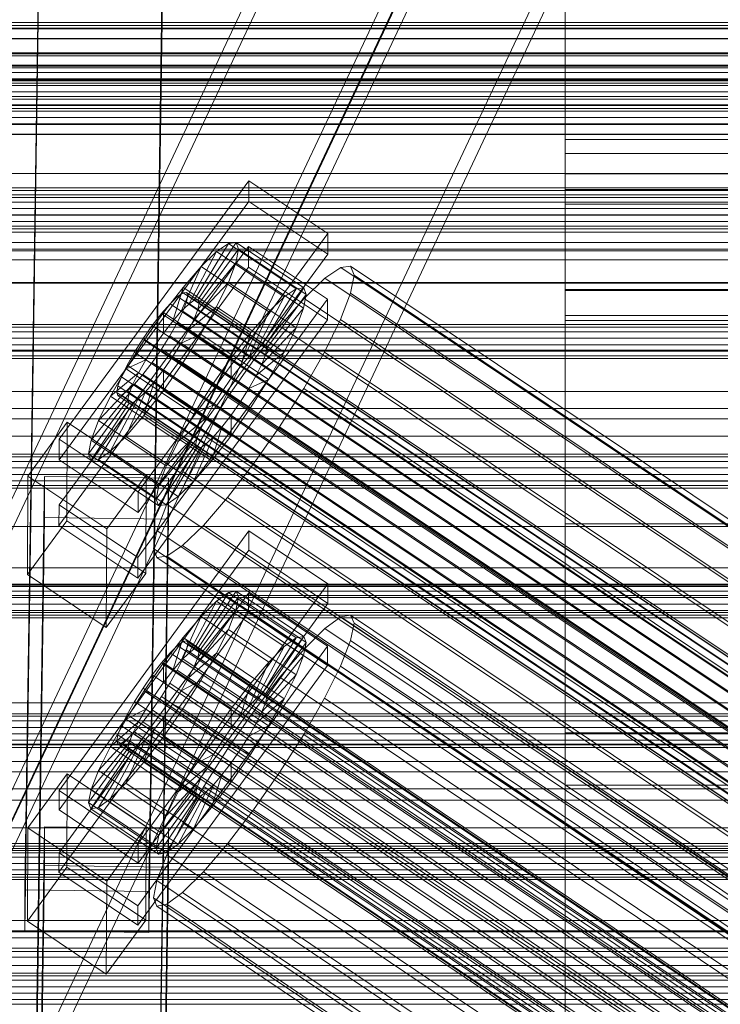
# Model space of a CAD drawing. Header units: millimetres. Extents: x -2233 to 65662, y -50530 to 6847.
# Tile 246 of 256: x -379 to -277, y -33026 to -32883. Entities that reach past the tile are written whole.
import ezdxf

# ---------------------------------------------------------------- set-up
doc = ezdxf.new("R2010")
doc.units = ezdxf.units.MM
for name, color, linetype, lineweight in [('frontal_C01', 7, 'Continuous', 0), ('frontal_C02', 7, 'Continuous', 0), ('frontal_C03', 7, 'Continuous', 0), ('frontal_C03-dry', 7, 'Continuous', 0), ('frontal_secador', 7, 'Continuous', 0)]:
    doc.layers.add(name, color=color, linetype=linetype, lineweight=lineweight)

msp = doc.modelspace()

# ---------------------------------------------------------------- linework, layer by layer
at = {"layer": 'frontal_C01'}
for p, q in [((-439.114, -33076.949), (-299.114, -32779.554)), ((-439.114, -33081.465), (-299.114, -32784.07)), ((-280.886, -32787.451), (-420.886, -33084.846)), ((-420.886, -33089.362), (-280.886, -32791.967)), ((-439.114, -33119.287), (-299.114, -32821.892)), ((-439.114, -33123.803), (-299.114, -32826.408)), ((-280.886, -32829.789), (-420.886, -33127.184)), ((-420.886, -33131.7), (-280.886, -32834.305)), ((-300, -32905.051), (-300, -32900.053)), ((-300, -32900.053), (-300, -32907.319)), ((300, -32900.053), (-300, -32900.053)), ((-300, -32921.971), (-300, -32905.051)), ((300, -32905.051), (-300, -32905.051)), ((-300, -32907.319), (-300, -32926.352)), ((300, -32907.319), (-300, -32907.319)), ((-300, -32949.66), (-300, -32921.971)), ((300, -32921.971), (-300, -32921.971)), ((-300, -32926.352), (-300, -32955.857)), ((300, -32926.352), (-300, -32926.352)), ((-300, -32986.232), (-300, -32949.66)), ((300, -32949.66), (-300, -32949.66)), ((-373.501, -32994.599), (-345.969, -32956.888)), ((-345.981, -32959.71), (-345.969, -32956.888)), ((-345.969, -32956.888), (-334.501, -32964.595)), ((-300, -32955.857), (-300, -32993.821)), ((300, -32955.857), (-300, -32955.857)), ((-345.981, -32959.71), (-373.513, -32997.422)), ((-334.513, -32967.418), (-345.981, -32959.71)), ((-334.501, -32964.595), (-362.033, -33002.307)), ((-353.378, -32973.948), (-347.835, -32965.629)), ((-347.835, -32965.629), (-348.918, -32965.827)), ((-347.835, -32965.629), (-338.005, -32972.235)), ((-347.47, -32966.508), (-347.835, -32965.629)), ((-334.501, -32964.595), (-334.513, -32967.418)), ((-373.539, -33003.631), (-346.008, -32965.92)), ((-354.71, -32974.64), (-350.645, -32967.088)), ((-353.892, -32974.042), (-348.918, -32965.827)), ((-353.205, -32974.365), (-347.47, -32966.508)), ((-350.645, -32967.088), (-352.899, -32969.328)), ((-348.918, -32965.827), (-350.645, -32967.088)), ((-350.645, -32967.088), (-340.816, -32973.695)), ((-348.918, -32965.827), (-339.088, -32972.433)), ((-347.847, -32968.405), (-347.47, -32966.508)), ((-347.47, -32966.508), (-337.64, -32973.115)), ((-346.02, -32968.742), (-346.008, -32965.92)), ((-346.008, -32965.92), (-334.539, -32973.627)), ((-362.045, -33005.129), (-334.513, -32967.418)), ((-353.384, -32975.263), (-347.847, -32968.405)), ((-348.941, -32971.19), (-347.847, -32968.405)), ((-347.847, -32968.405), (-338.017, -32975.011)), ((-346.02, -32968.742), (-373.551, -33006.454)), ((-355.777, -32975.7), (-352.899, -32969.328)), ((-352.899, -32969.328), (-355.525, -32972.392)), ((-352.899, -32969.328), (-343.069, -32975.934)), ((-334.551, -32976.45), (-346.02, -32968.742)), ((-332.629, -32969.378), (-334.938, -32971.064)), ((-331.181, -32969.113), (-332.629, -32969.378)), ((-332.629, -32969.378), (-148.32, -33093.247)), ((-330.692, -32970.289), (-331.181, -32969.113)), ((-331.181, -32969.113), (-146.872, -33092.982)), ((-353.902, -32976.582), (-348.941, -32971.19)), ((-350.678, -32974.673), (-348.941, -32971.19)), ((-348.941, -32971.19), (-339.111, -32977.796)), ((-334.938, -32971.064), (-337.95, -32974.058)), ((-334.938, -32971.064), (-150.629, -33094.933)), ((-331.197, -32972.824), (-330.692, -32970.289)), ((-330.692, -32970.289), (-146.383, -33094.158)), ((-355.525, -32972.392), (-358.345, -32976.073)), ((-357.021, -32977.152), (-355.525, -32972.392)), ((-355.017, -32972.847), (-355.53, -32972.941)), ((-355.525, -32972.392), (-345.695, -32978.998)), ((-354.844, -32973.264), (-355.017, -32972.847)), ((-355.017, -32972.847), (-141.218, -33116.536)), ((-339.088, -32972.433), (-344.062, -32980.648)), ((-338.005, -32972.235), (-343.549, -32980.555)), ((-340.816, -32973.695), (-339.088, -32972.433)), ((-339.088, -32972.433), (-338.005, -32972.235)), ((-338.005, -32972.235), (-337.64, -32973.115)), ((-332.659, -32976.547), (-331.197, -32972.824)), ((-331.197, -32972.824), (-146.887, -33096.693)), ((-334.539, -32973.627), (-362.071, -33011.339)), ((-356.348, -32973.539), (-357.415, -32974.599)), ((-355.53, -32972.941), (-356.348, -32973.539)), ((-356.348, -32973.539), (-142.549, -33117.227)), ((-355.541, -32975.481), (-355.022, -32974.162)), ((-355.53, -32972.941), (-141.731, -33116.629)), ((-355.022, -32974.162), (-354.844, -32973.264)), ((-355.022, -32974.162), (-141.224, -33117.851)), ((-354.844, -32973.264), (-141.045, -33116.952)), ((-354.71, -32974.64), (-353.892, -32974.042)), ((-353.892, -32974.042), (-353.378, -32973.948)), ((-344.062, -32980.648), (-353.892, -32974.042)), ((-343.549, -32980.555), (-353.378, -32973.948)), ((-353.378, -32973.948), (-353.205, -32974.365)), ((-340.816, -32973.695), (-344.88, -32981.246)), ((-337.64, -32973.115), (-343.376, -32980.971)), ((-343.069, -32975.934), (-340.816, -32973.695)), ((-337.95, -32974.058), (-341.461, -32978.154)), ((-337.64, -32973.115), (-338.017, -32975.011)), ((-337.95, -32974.058), (-153.641, -33097.927)), ((-334.539, -32973.627), (-334.551, -32976.45)), ((-357.415, -32974.599), (-358.659, -32976.051)), ((-357.415, -32974.599), (-143.617, -33118.288)), ((-357.021, -32977.152), (-355.777, -32975.7)), ((-356.363, -32977.131), (-355.541, -32975.481)), ((-355.777, -32975.7), (-354.71, -32974.64)), ((-345.947, -32982.307), (-355.777, -32975.7)), ((-355.541, -32975.481), (-141.742, -33119.17)), ((-354.725, -32978.232), (-350.678, -32974.673)), ((-344.88, -32981.246), (-354.71, -32974.64)), ((-353.384, -32975.263), (-353.902, -32976.582)), ((-353.205, -32974.365), (-353.384, -32975.263)), ((-343.554, -32981.87), (-353.384, -32975.263)), ((-343.376, -32980.971), (-353.205, -32974.365)), ((-352.938, -32978.616), (-350.678, -32974.673)), ((-350.678, -32974.673), (-340.848, -32981.279)), ((-338.017, -32975.011), (-343.554, -32981.87)), ((-338.017, -32975.011), (-339.111, -32977.796)), ((-362.083, -33014.161), (-334.551, -32976.45)), ((-358.345, -32976.073), (-361.166, -32980.119)), ((-358.659, -32976.051), (-359.995, -32977.794)), ((-358.659, -32976.051), (-144.861, -33119.739)), ((-358.345, -32976.073), (-358.357, -32978.895)), ((-358.357, -32978.895), (-357.021, -32977.152)), ((-348.515, -32982.679), (-358.345, -32976.073)), ((-357.434, -32978.999), (-356.363, -32977.131)), ((-347.191, -32983.758), (-357.021, -32977.152)), ((-356.363, -32977.131), (-142.565, -33120.819)), ((-353.902, -32976.582), (-354.725, -32978.232)), ((-344.073, -32983.189), (-353.902, -32976.582)), ((-343.069, -32975.934), (-345.947, -32982.307)), ((-345.695, -32978.998), (-343.069, -32975.934)), ((-334.981, -32981.203), (-332.659, -32976.547)), ((-332.659, -32976.547), (-148.35, -33100.416)), ((-359.995, -32977.794), (-361.332, -32979.711)), ((-146.196, -33121.483), (-359.995, -32977.794)), ((-354.725, -32978.232), (-355.796, -32980.1)), ((-355.796, -32980.1), (-352.938, -32978.616)), ((-355.569, -32982.752), (-352.938, -32978.616)), ((-344.895, -32984.838), (-354.725, -32978.232)), ((-352.938, -32978.616), (-343.108, -32985.223)), ((-341.461, -32978.154), (-345.231, -32983.075)), ((-339.111, -32977.796), (-344.073, -32983.189)), ((-341.461, -32978.154), (-157.152, -33102.024)), ((-339.111, -32977.796), (-340.848, -32981.279)), ((-361.332, -32979.711), (-362.578, -32981.67)), ((-361.332, -32979.711), (-147.533, -33123.399)), ((-359.693, -32980.812), (-358.357, -32978.895)), ((-358.68, -32980.958), (-357.434, -32978.999)), ((-358.357, -32978.895), (-348.527, -32985.502)), ((-357.434, -32978.999), (-143.635, -33122.688)), ((-348.515, -32982.679), (-345.695, -32978.998)), ((-345.695, -32978.998), (-347.191, -32983.758)), ((-361.166, -32980.119), (-363.797, -32984.255)), ((-359.693, -32980.812), (-361.166, -32980.119)), ((-361.166, -32980.119), (-351.336, -32986.725)), ((-360.939, -32982.771), (-359.693, -32980.812)), ((-360.017, -32982.875), (-358.68, -32980.958)), ((-349.863, -32987.418), (-359.693, -32980.812)), ((-358.68, -32980.958), (-144.881, -33124.647)), ((-355.796, -32980.1), (-357.042, -32982.059)), ((-345.966, -32986.707), (-355.796, -32980.1)), ((-344.88, -32981.246), (-345.947, -32982.307)), ((-340.848, -32981.279), (-344.895, -32984.838)), ((-344.062, -32980.648), (-344.88, -32981.246)), ((-343.549, -32980.555), (-344.062, -32980.648)), ((-343.554, -32981.87), (-343.376, -32980.971)), ((-343.376, -32980.971), (-343.549, -32980.555)), ((-340.848, -32981.279), (-343.108, -32985.223)), ((-338.003, -32986.475), (-334.981, -32981.203)), ((-334.981, -32981.203), (-150.672, -33105.072)), ((-360.939, -32982.771), (-363.797, -32984.255)), ((-362.578, -32981.67), (-363.648, -32983.538)), ((-362.578, -32981.67), (-148.779, -33125.358)), ((-362.01, -32984.639), (-360.939, -32982.771)), ((-361.352, -32984.618), (-360.017, -32982.875)), ((-351.109, -32989.378), (-360.939, -32982.771)), ((-360.017, -32982.875), (-146.218, -33126.563)), ((-358.39, -32986.799), (-355.569, -32982.752)), ((-357.042, -32982.059), (-358.378, -32983.976)), ((-357.042, -32982.059), (-355.569, -32982.752)), ((-347.212, -32988.666), (-357.042, -32982.059)), ((-355.569, -32982.752), (-345.739, -32989.359)), ((-351.336, -32986.725), (-348.515, -32982.679)), ((-348.527, -32985.502), (-348.515, -32982.679)), ((-345.947, -32982.307), (-347.191, -32983.758)), ((-344.073, -32983.189), (-343.554, -32981.87)), ((-363.797, -32984.255), (-366.057, -32988.199)), ((-363.648, -32983.538), (-364.471, -32985.188)), ((-363.797, -32984.255), (-353.967, -32990.861)), ((-363.648, -32983.538), (-149.85, -33127.227)), ((-358.378, -32983.976), (-359.714, -32985.719)), ((-358.378, -32983.976), (-358.39, -32986.799)), ((-348.548, -32990.582), (-358.378, -32983.976)), ((-345.231, -32983.075), (-349.002, -32988.484)), ((-347.191, -32983.758), (-348.527, -32985.502)), ((-160.922, -33106.944), (-345.231, -32983.075)), ((-344.895, -32984.838), (-344.073, -32983.189)), ((-362.01, -32984.639), (-366.057, -32988.199)), ((-364.471, -32985.188), (-364.989, -32986.507)), ((-364.471, -32985.188), (-150.672, -33128.876)), ((-362.833, -32986.289), (-362.01, -32984.639)), ((-362.596, -32986.07), (-361.352, -32984.618)), ((-352.18, -32991.246), (-362.01, -32984.639)), ((-361.352, -32984.618), (-147.554, -33128.307)), ((-359.714, -32985.719), (-361.21, -32990.479)), ((-359.714, -32985.719), (-360.958, -32987.171)), ((-349.884, -32992.326), (-359.714, -32985.719)), ((-348.527, -32985.502), (-349.863, -32987.418)), ((-345.966, -32986.707), (-344.895, -32984.838)), ((-343.108, -32985.223), (-345.966, -32986.707)), ((-343.108, -32985.223), (-345.739, -32989.359)), ((-362.833, -32986.289), (-367.794, -32991.682)), ((-364.989, -32986.507), (-365.168, -32987.406)), ((-364.989, -32986.507), (-151.191, -33130.195)), ((-364.482, -32987.728), (-363.664, -32987.131)), ((-360.958, -32987.171), (-363.836, -32993.544)), ((-363.664, -32987.131), (-362.596, -32986.07)), ((-363.664, -32987.131), (-149.865, -33130.819)), ((-363.351, -32987.608), (-362.833, -32986.289)), ((-353.003, -32992.895), (-362.833, -32986.289)), ((-362.596, -32986.07), (-148.798, -33129.758)), ((-360.958, -32987.171), (-362.025, -32988.232)), ((-361.21, -32990.479), (-358.39, -32986.799)), ((-351.128, -32993.777), (-360.958, -32987.171)), ((-358.39, -32986.799), (-348.56, -32993.405)), ((-353.967, -32990.861), (-351.336, -32986.725)), ((-351.336, -32986.725), (-349.863, -32987.418)), ((-347.212, -32988.666), (-345.966, -32986.707)), ((-341.52, -32992.004), (-338.003, -32986.475)), ((-338.003, -32986.475), (-153.694, -33110.344)), ((-300, -33029.194), (-300, -32986.232)), ((300, -32986.232), (-300, -32986.232)), ((-363.53, -32988.507), (-369.265, -32996.363)), ((-363.351, -32987.608), (-368.888, -32994.466)), ((-366.057, -32988.199), (-367.794, -32991.682)), ((-362.025, -32988.232), (-366.09, -32995.783)), ((-366.057, -32988.199), (-356.228, -32994.805)), ((-365.168, -32987.406), (-364.995, -32987.822)), ((-365.168, -32987.406), (-151.369, -33131.094)), ((-364.995, -32987.822), (-364.482, -32987.728)), ((-364.995, -32987.822), (-151.196, -33131.51)), ((-364.482, -32987.728), (-150.683, -33131.417)), ((-363.53, -32988.507), (-363.351, -32987.608)), ((-363.357, -32988.923), (-363.53, -32988.507)), ((-353.7, -32995.113), (-363.53, -32988.507)), ((-353.521, -32994.215), (-363.351, -32987.608)), ((-362.025, -32988.232), (-362.843, -32988.829)), ((-352.196, -32994.838), (-362.025, -32988.232)), ((-349.002, -32988.484), (-352.519, -32994.013)), ((-349.863, -32987.418), (-351.109, -32989.378)), ((-349.002, -32988.484), (-164.693, -33112.353)), ((-363.357, -32988.923), (-368.9, -32997.242)), ((-362.843, -32988.829), (-367.817, -32997.045)), ((-362.843, -32988.829), (-363.357, -32988.923)), ((-353.527, -32995.529), (-363.357, -32988.923)), ((-353.014, -32995.436), (-362.843, -32988.829)), ((-353.967, -32990.861), (-351.109, -32989.378)), ((-351.109, -32989.378), (-352.18, -32991.246)), ((-345.739, -32989.359), (-348.56, -32993.405)), ((-348.548, -32990.582), (-347.212, -32988.666)), ((-345.739, -32989.359), (-347.212, -32988.666)), ((-363.836, -32993.544), (-361.21, -32990.479)), ((-361.21, -32990.479), (-351.38, -32997.086)), ((-356.228, -32994.805), (-353.967, -32990.861)), ((-356.228, -32994.805), (-352.18, -32991.246)), ((-352.18, -32991.246), (-353.003, -32992.895)), ((-349.884, -32992.326), (-348.548, -32990.582)), ((-348.56, -32993.405), (-348.548, -32990.582)), ((-378.086, -33000.038), (-372.35, -32992.181)), ((-372.408, -33005.729), (-372.35, -32992.181)), ((-372.35, -32992.181), (-360.882, -32999.889)), ((-367.794, -32991.682), (-368.888, -32994.466)), ((-367.794, -32991.682), (-357.964, -32998.288)), ((-357.964, -32998.288), (-353.003, -32992.895)), ((-353.003, -32992.895), (-353.521, -32994.215)), ((-351.38, -32997.086), (-349.884, -32992.326)), ((-351.128, -32993.777), (-349.884, -32992.326)), ((-345.291, -32997.413), (-341.52, -32992.004)), ((-341.52, -32992.004), (-157.211, -33115.874)), ((-366.09, -32995.783), (-363.836, -32993.544)), ((-363.836, -32993.544), (-354.006, -33000.15)), ((-359.058, -33001.073), (-353.521, -32994.215)), ((-352.519, -32994.013), (-355.541, -32999.285)), ((-354.006, -33000.15), (-351.128, -32993.777)), ((-353.521, -32994.215), (-353.7, -32995.113)), ((-352.519, -32994.013), (-168.21, -33117.882)), ((-352.196, -32994.838), (-351.128, -32993.777)), ((-348.56, -32993.405), (-351.38, -32997.086)), ((-300, -32993.821), (-300, -33037.658)), ((300, -32993.821), (-300, -32993.821)), ((-373.501, -32994.599), (-373.513, -32997.422)), ((-362.033, -33002.307), (-373.501, -32994.599)), ((-368.888, -32994.466), (-369.265, -32996.363)), ((-368.888, -32994.466), (-359.058, -33001.073)), ((-367.817, -32997.045), (-366.09, -32995.783)), ((-366.09, -32995.783), (-356.26, -33002.389)), ((-359.436, -33002.969), (-353.7, -32995.113)), ((-359.07, -33003.849), (-353.527, -32995.529)), ((-357.987, -33003.651), (-353.014, -32995.436)), ((-357.964, -32998.288), (-356.228, -32994.805)), ((-356.26, -33002.389), (-352.196, -32994.838)), ((-353.7, -32995.113), (-353.527, -32995.529)), ((-353.527, -32995.529), (-353.014, -32995.436)), ((-353.014, -32995.436), (-352.196, -32994.838)), ((-369.265, -32996.363), (-368.9, -32997.242)), ((-369.265, -32996.363), (-359.436, -33002.969)), ((-368.9, -32997.242), (-367.817, -32997.045)), ((-367.817, -32997.045), (-357.987, -33003.651)), ((-351.38, -32997.086), (-354.006, -33000.15)), ((-373.513, -32997.422), (-362.045, -33005.129)), ((-368.9, -32997.242), (-359.07, -33003.849)), ((-359.058, -33001.073), (-357.964, -32998.288)), ((-349.061, -33002.334), (-345.291, -32997.413)), ((-345.291, -32997.413), (-160.982, -33121.283)), ((-378.512, -33194.239), (-375.644, -32999.864)), ((-378.086, -33000.038), (-378.143, -33013.586)), ((-366.618, -33007.745), (-378.086, -33000.038)), ((-375.644, -33005.509), (-375.644, -32999.864)), ((-375.644, -32999.864), (-357.646, -33000.108)), ((-360.882, -32999.889), (-366.618, -33007.745)), ((-360.882, -32999.889), (-360.939, -33013.437)), ((-355.541, -32999.285), (-357.863, -33003.942)), ((-355.541, -32999.285), (-171.232, -33123.155)), ((-357.646, -33000.108), (-360.514, -33194.484)), ((-359.436, -33002.969), (-359.058, -33001.073)), ((-357.646, -33000.108), (-357.646, -33005.754)), ((-354.006, -33000.15), (-356.26, -33002.389)), ((-362.045, -33005.129), (-362.033, -33002.307)), ((-356.26, -33002.389), (-357.987, -33003.651)), ((-352.572, -33006.431), (-349.061, -33002.334)), ((-349.061, -33002.334), (-164.752, -33126.203)), ((-373.539, -33003.631), (-373.551, -33006.454)), ((-362.071, -33011.339), (-373.539, -33003.631)), ((-359.07, -33003.849), (-359.436, -33002.969)), ((-357.863, -33003.942), (-359.326, -33007.664)), ((-357.987, -33003.651), (-359.07, -33003.849)), ((-357.863, -33003.942), (-173.554, -33127.811)), ((-378.512, -33199.885), (-375.644, -33005.509)), ((-372.408, -33005.729), (-378.143, -33013.586)), ((-357.646, -33005.754), (-375.644, -33005.509)), ((-360.939, -33013.437), (-372.408, -33005.729)), ((-360.514, -33200.129), (-357.646, -33005.754)), ((-373.551, -33006.454), (-362.083, -33014.161)), ((-355.584, -33009.424), (-352.572, -33006.431)), ((-352.572, -33006.431), (-168.263, -33130.3)), ((-366.675, -33021.293), (-366.618, -33007.745)), ((-359.326, -33007.664), (-359.83, -33010.2)), ((-359.326, -33007.664), (-175.016, -33131.534)), ((-357.893, -33011.111), (-355.584, -33009.424)), ((-355.584, -33009.424), (-171.275, -33133.294)), ((-362.083, -33014.161), (-362.071, -33011.339)), ((-359.83, -33010.2), (-359.341, -33011.375)), ((-359.83, -33010.2), (-175.521, -33134.069)), ((-359.341, -33011.375), (-357.893, -33011.111)), ((-359.341, -33011.375), (-175.032, -33135.245)), ((-357.893, -33011.111), (-173.584, -33134.98)), ((-378.143, -33013.586), (-366.675, -33021.293)), ((-366.675, -33021.293), (-360.939, -33013.437))]:
    msp.add_line(p, q, dxfattribs=at)
at = {"layer": 'frontal_C02'}
for p, q in [((-378.512, -33009.014), (-375.644, -32815.609)), ((-357.646, -32815.853), (-360.514, -33009.258)), ((-378.512, -33014.976), (-375.644, -32821.571)), ((-360.514, -33015.219), (-357.646, -32821.814)), ((-300, -32902.079), (-300, -32871.975)), ((-300, -32882.371), (-300, -32909.43)), ((425, -32885.412), (-425, -32885.412)), ((-425, -32896.866), (425, -32896.866)), ((-300, -32921.819), (-300, -32902.079)), ((300, -32902.079), (-300, -32902.079)), ((-373.501, -32943.572), (-345.969, -32906.049)), ((-345.981, -32909.03), (-345.969, -32906.049)), ((-345.969, -32906.049), (-334.501, -32913.719)), ((-345.981, -32909.03), (-373.513, -32946.552)), ((-334.513, -32916.699), (-345.981, -32909.03)), ((-300, -32909.43), (-300, -32925.624)), ((300, -32909.43), (-300, -32909.43)), ((-334.501, -32913.719), (-362.033, -32951.241)), ((-334.501, -32913.719), (-334.513, -32916.699)), ((-373.539, -32953.109), (-346.008, -32915.587)), ((-353.892, -32923.402), (-348.918, -32915.141)), ((-353.378, -32923.346), (-347.835, -32915.024)), ((-348.918, -32915.141), (-350.645, -32916.329)), ((-347.835, -32915.024), (-348.918, -32915.141)), ((-348.918, -32915.141), (-339.088, -32921.715)), ((-347.835, -32915.024), (-338.005, -32921.597)), ((-347.47, -32915.983), (-347.835, -32915.024)), ((-346.02, -32918.568), (-346.008, -32915.587)), ((-346.008, -32915.587), (-334.539, -32923.256)), ((-362.045, -32954.221), (-334.513, -32916.699)), ((-354.71, -32923.964), (-350.645, -32916.329)), ((-353.205, -32923.8), (-347.47, -32915.983)), ((-350.645, -32916.329), (-352.899, -32918.505)), ((-350.645, -32916.329), (-340.816, -32922.903)), ((-347.847, -32917.955), (-347.47, -32915.983)), ((-347.47, -32915.983), (-337.64, -32922.557)), ((-346.02, -32918.568), (-373.551, -32956.09)), ((-355.777, -32924.995), (-352.899, -32918.505)), ((-352.899, -32918.505), (-355.525, -32921.522)), ((-353.384, -32924.734), (-347.847, -32917.955)), ((-352.899, -32918.505), (-343.069, -32925.079)), ((-348.941, -32920.804), (-347.847, -32917.955)), ((-347.847, -32917.955), (-338.017, -32924.528)), ((-334.551, -32926.237), (-346.02, -32918.568)), ((-331.181, -32918.462), (-332.629, -32918.62)), ((-330.692, -32919.745), (-331.181, -32918.462)), ((-331.181, -32918.462), (-146.872, -33041.717)), ((-332.629, -32918.62), (-334.938, -32920.207)), ((-332.629, -32918.62), (-148.32, -33041.874)), ((-331.197, -32922.381), (-330.692, -32919.745)), ((-330.692, -32919.745), (-146.383, -33042.999)), ((-353.902, -32926.084), (-348.941, -32920.804)), ((-350.678, -32924.338), (-348.941, -32920.804)), ((-348.941, -32920.804), (-339.111, -32927.378)), ((-334.938, -32920.207), (-337.95, -32923.116)), ((-334.938, -32920.207), (-150.629, -33043.462)), ((-355.525, -32921.522), (-358.345, -32925.173)), ((-357.021, -32926.424), (-355.525, -32921.522)), ((-355.53, -32922.306), (-356.348, -32922.869)), ((-355.017, -32922.25), (-355.53, -32922.306)), ((-355.53, -32922.306), (-141.731, -33065.281)), ((-355.525, -32921.522), (-345.695, -32928.095)), ((-355.022, -32923.639), (-354.844, -32922.705)), ((-354.844, -32922.705), (-355.017, -32922.25)), ((-355.017, -32922.25), (-141.218, -33065.225)), ((-354.844, -32922.705), (-141.045, -33065.68)), ((-339.088, -32921.715), (-344.062, -32929.975)), ((-338.005, -32921.597), (-343.549, -32929.919)), ((-337.64, -32922.557), (-343.376, -32930.374)), ((-340.816, -32922.903), (-339.088, -32921.715)), ((-339.088, -32921.715), (-338.005, -32921.597)), ((-337.64, -32922.557), (-338.017, -32924.528)), ((-338.005, -32921.597), (-337.64, -32922.557)), ((-332.659, -32926.19), (-331.197, -32922.381)), ((-331.197, -32922.381), (-146.887, -33045.635)), ((-300, -32929.85), (-300, -32921.819)), ((300, -32921.819), (-300, -32921.819)), ((-334.539, -32923.256), (-362.071, -32960.779)), ((-357.415, -32923.899), (-358.659, -32925.328)), ((-356.348, -32922.869), (-357.415, -32923.899)), ((-357.415, -32923.899), (-143.617, -33066.875)), ((-356.348, -32922.869), (-142.549, -33065.844)), ((-355.777, -32924.995), (-354.71, -32923.964)), ((-355.541, -32924.988), (-355.022, -32923.639)), ((-355.022, -32923.639), (-141.224, -33066.614)), ((-354.71, -32923.964), (-353.892, -32923.402)), ((-344.88, -32930.538), (-354.71, -32923.964)), ((-353.892, -32923.402), (-353.378, -32923.346)), ((-344.062, -32929.975), (-353.892, -32923.402)), ((-353.205, -32923.8), (-353.384, -32924.734)), ((-343.549, -32929.919), (-353.378, -32923.346)), ((-353.378, -32923.346), (-353.205, -32923.8)), ((-343.376, -32930.374), (-353.205, -32923.8)), ((-340.816, -32922.903), (-344.88, -32930.538)), ((-343.069, -32925.079), (-340.816, -32922.903)), ((-337.95, -32923.116), (-341.461, -32927.149)), ((-337.95, -32923.116), (-153.641, -33046.371)), ((-334.539, -32923.256), (-334.551, -32926.237)), ((-358.345, -32925.173), (-361.166, -32929.21)), ((-358.659, -32925.328), (-359.995, -32927.058)), ((-358.659, -32925.328), (-144.861, -33068.303)), ((-358.345, -32925.173), (-358.357, -32928.153)), ((-348.515, -32931.746), (-358.345, -32925.173)), ((-357.021, -32926.424), (-355.777, -32924.995)), ((-356.363, -32926.662), (-355.541, -32924.988)), ((-345.947, -32931.568), (-355.777, -32924.995)), ((-355.541, -32924.988), (-141.742, -33067.964)), ((-354.725, -32927.758), (-350.678, -32924.338)), ((-353.384, -32924.734), (-353.902, -32926.084)), ((-343.554, -32931.308), (-353.384, -32924.734)), ((-352.938, -32928.314), (-350.678, -32924.338)), ((-350.678, -32924.338), (-340.848, -32930.911)), ((-343.069, -32925.079), (-345.947, -32931.568)), ((-345.695, -32928.095), (-343.069, -32925.079)), ((-338.017, -32924.528), (-343.554, -32931.308)), ((-338.017, -32924.528), (-339.111, -32927.378)), ((-300, -32925.624), (-300, -32929.85)), ((300, -32925.624), (-300, -32925.624)), ((-362.083, -32963.759), (-334.551, -32926.237)), ((-359.995, -32927.058), (-361.332, -32928.97)), ((-146.196, -33070.033), (-359.995, -32927.058)), ((-358.357, -32928.153), (-357.021, -32926.424)), ((-357.434, -32928.545), (-356.363, -32926.662)), ((-347.191, -32932.997), (-357.021, -32926.424)), ((-356.363, -32926.662), (-142.565, -33069.637)), ((-353.902, -32926.084), (-354.725, -32927.758)), ((-344.073, -32932.658), (-353.902, -32926.084)), ((-341.461, -32927.149), (-345.231, -32932.03)), ((-341.461, -32927.149), (-157.152, -33050.404)), ((-334.981, -32930.914), (-332.659, -32926.19)), ((-332.659, -32926.19), (-148.35, -33049.445)), ((-359.693, -32930.066), (-358.357, -32928.153)), ((-358.68, -32930.51), (-357.434, -32928.545)), ((-358.357, -32928.153), (-348.527, -32934.727)), ((-357.434, -32928.545), (-143.635, -33071.521)), ((-354.725, -32927.758), (-355.796, -32929.641)), ((-355.796, -32929.641), (-352.938, -32928.314)), ((-355.569, -32932.462), (-352.938, -32928.314)), ((-344.895, -32934.331), (-354.725, -32927.758)), ((-352.938, -32928.314), (-343.108, -32934.887)), ((-348.515, -32931.746), (-345.695, -32928.095)), ((-345.695, -32928.095), (-347.191, -32932.997)), ((-339.111, -32927.378), (-344.073, -32932.658)), ((-339.111, -32927.378), (-340.848, -32930.911)), ((-361.166, -32929.21), (-363.797, -32933.358)), ((-361.332, -32928.97), (-362.578, -32930.935)), ((-361.332, -32928.97), (-147.533, -33071.945)), ((-359.693, -32930.066), (-361.166, -32929.21)), ((-361.166, -32929.21), (-351.336, -32935.783)), ((-355.796, -32929.641), (-357.042, -32931.606)), ((-345.966, -32936.215), (-355.796, -32929.641)), ((-344.062, -32929.975), (-344.88, -32930.538)), ((-343.549, -32929.919), (-344.062, -32929.975)), ((-343.376, -32930.374), (-343.549, -32929.919)), ((300, -32929.85), (-300, -32929.85)), ((-362.578, -32930.935), (-363.648, -32932.818)), ((-362.578, -32930.935), (-148.779, -33073.91)), ((-360.939, -32932.03), (-359.693, -32930.066)), ((-360.017, -32932.423), (-358.68, -32930.51)), ((-349.863, -32936.639), (-359.693, -32930.066)), ((-358.68, -32930.51), (-144.881, -33073.486)), ((-344.88, -32930.538), (-345.947, -32931.568)), ((-340.848, -32930.911), (-344.895, -32934.331)), ((-344.073, -32932.658), (-343.554, -32931.308)), ((-343.554, -32931.308), (-343.376, -32930.374)), ((-340.848, -32930.911), (-343.108, -32934.887)), ((-338.003, -32936.229), (-334.981, -32930.914)), ((-334.981, -32930.914), (-150.672, -33054.168)), ((-363.648, -32932.818), (-364.471, -32934.492)), ((-360.939, -32932.03), (-363.797, -32933.358)), ((-363.648, -32932.818), (-149.85, -33075.793)), ((-362.01, -32933.914), (-360.939, -32932.03)), ((-361.352, -32934.152), (-360.017, -32932.423)), ((-351.109, -32938.604), (-360.939, -32932.03)), ((-360.017, -32932.423), (-146.218, -33075.398)), ((-358.39, -32936.499), (-355.569, -32932.462)), ((-357.042, -32931.606), (-358.378, -32933.518)), ((-357.042, -32931.606), (-355.569, -32932.462)), ((-347.212, -32938.179), (-357.042, -32931.606)), ((-355.569, -32932.462), (-345.739, -32939.035)), ((-351.336, -32935.783), (-348.515, -32931.746)), ((-345.231, -32932.03), (-349.002, -32937.427)), ((-348.527, -32934.727), (-348.515, -32931.746)), ((-345.947, -32931.568), (-347.191, -32932.997)), ((-160.922, -33055.285), (-345.231, -32932.03)), ((-344.895, -32934.331), (-344.073, -32932.658)), ((-363.797, -32933.358), (-366.057, -32937.334)), ((-362.01, -32933.914), (-366.057, -32937.334)), ((-363.797, -32933.358), (-353.967, -32939.931)), ((-362.833, -32935.587), (-362.01, -32933.914)), ((-362.596, -32935.581), (-361.352, -32934.152)), ((-352.18, -32940.487), (-362.01, -32933.914)), ((-361.352, -32934.152), (-147.554, -33077.127)), ((-358.378, -32933.518), (-359.714, -32935.248)), ((-358.378, -32933.518), (-358.39, -32936.499)), ((-348.548, -32940.092), (-358.378, -32933.518)), ((-347.191, -32932.997), (-348.527, -32934.727)), ((-362.833, -32935.587), (-367.794, -32940.867)), ((-364.471, -32934.492), (-364.989, -32935.842)), ((-364.471, -32934.492), (-150.672, -33077.467)), ((-363.664, -32936.612), (-362.596, -32935.581)), ((-363.351, -32936.937), (-362.833, -32935.587)), ((-353.003, -32942.161), (-362.833, -32935.587)), ((-362.596, -32935.581), (-148.798, -33078.556)), ((-359.714, -32935.248), (-361.21, -32940.15)), ((-359.714, -32935.248), (-360.958, -32936.677)), ((-349.884, -32941.821), (-359.714, -32935.248)), ((-348.527, -32934.727), (-349.863, -32936.639)), ((-345.966, -32936.215), (-344.895, -32934.331)), ((-343.108, -32934.887), (-345.966, -32936.215)), ((-343.108, -32934.887), (-345.739, -32939.035)), ((-363.351, -32936.937), (-368.888, -32943.717)), ((-364.989, -32935.842), (-365.168, -32936.776)), ((-365.168, -32936.776), (-364.995, -32937.23)), ((-365.168, -32936.776), (-151.369, -33079.751)), ((-364.989, -32935.842), (-151.191, -33078.817)), ((-364.482, -32937.174), (-363.664, -32936.612)), ((-360.958, -32936.677), (-363.836, -32943.166)), ((-363.664, -32936.612), (-149.865, -33079.587)), ((-363.53, -32937.871), (-363.351, -32936.937)), ((-353.521, -32943.511), (-363.351, -32936.937)), ((-360.958, -32936.677), (-362.025, -32937.707)), ((-361.21, -32940.15), (-358.39, -32936.499)), ((-351.128, -32943.25), (-360.958, -32936.677)), ((-358.39, -32936.499), (-348.56, -32943.072)), ((-353.967, -32939.931), (-351.336, -32935.783)), ((-351.336, -32935.783), (-349.863, -32936.639)), ((-349.863, -32936.639), (-351.109, -32938.604)), ((-347.212, -32938.179), (-345.966, -32936.215)), ((-341.52, -32941.774), (-338.003, -32936.229)), ((-338.003, -32936.229), (-153.694, -33059.484)), ((-363.53, -32937.871), (-369.265, -32945.688)), ((-363.357, -32938.326), (-368.9, -32946.648)), ((-362.843, -32938.27), (-367.817, -32946.53)), ((-366.057, -32937.334), (-367.794, -32940.867)), ((-362.025, -32937.707), (-366.09, -32945.342)), ((-366.057, -32937.334), (-356.228, -32943.907)), ((-364.995, -32937.23), (-364.482, -32937.174)), ((-364.995, -32937.23), (-151.196, -33080.205)), ((-364.482, -32937.174), (-150.683, -33080.15)), ((-363.357, -32938.326), (-363.53, -32937.871)), ((-353.7, -32944.445), (-363.53, -32937.871)), ((-362.843, -32938.27), (-363.357, -32938.326)), ((-353.527, -32944.899), (-363.357, -32938.326)), ((-362.025, -32937.707), (-362.843, -32938.27)), ((-353.014, -32944.843), (-362.843, -32938.27)), ((-352.196, -32944.281), (-362.025, -32937.707)), ((-349.002, -32937.427), (-352.519, -32942.972)), ((-349.002, -32937.427), (-164.693, -33060.682)), ((-348.548, -32940.092), (-347.212, -32938.179)), ((-345.739, -32939.035), (-347.212, -32938.179)), ((-356.228, -32943.907), (-353.967, -32939.931)), ((-353.967, -32939.931), (-351.109, -32938.604)), ((-351.109, -32938.604), (-352.18, -32940.487)), ((-345.739, -32939.035), (-348.56, -32943.072)), ((-378.086, -32948.931), (-372.35, -32941.114)), ((-372.408, -32955.421), (-372.35, -32941.114)), ((-372.35, -32941.114), (-360.882, -32948.783)), ((-367.794, -32940.867), (-368.888, -32943.717)), ((-367.794, -32940.867), (-357.964, -32947.441)), ((-363.836, -32943.166), (-361.21, -32940.15)), ((-361.21, -32940.15), (-351.38, -32946.723)), ((-356.228, -32943.907), (-352.18, -32940.487)), ((-352.18, -32940.487), (-353.003, -32942.161)), ((-349.884, -32941.821), (-348.548, -32940.092)), ((-348.56, -32943.072), (-348.548, -32940.092)), ((-357.964, -32947.441), (-353.003, -32942.161)), ((-353.003, -32942.161), (-353.521, -32943.511)), ((-351.38, -32946.723), (-349.884, -32941.821)), ((-351.128, -32943.25), (-349.884, -32941.821)), ((-345.291, -32947.171), (-341.52, -32941.774)), ((-341.52, -32941.774), (-157.211, -33065.029)), ((-373.501, -32943.572), (-373.513, -32946.552)), ((-362.033, -32951.241), (-373.501, -32943.572)), ((-368.888, -32943.717), (-369.265, -32945.688)), ((-368.888, -32943.717), (-359.058, -32950.29)), ((-366.09, -32945.342), (-363.836, -32943.166)), ((-363.836, -32943.166), (-354.006, -32949.74)), ((-359.058, -32950.29), (-353.521, -32943.511)), ((-357.964, -32947.441), (-356.228, -32943.907)), ((-356.26, -32951.916), (-352.196, -32944.281)), ((-352.519, -32942.972), (-355.541, -32948.287)), ((-354.006, -32949.74), (-351.128, -32943.25)), ((-353.521, -32943.511), (-353.7, -32944.445)), ((-353.014, -32944.843), (-352.196, -32944.281)), ((-352.519, -32942.972), (-168.21, -33066.227)), ((-352.196, -32944.281), (-351.128, -32943.25)), ((-348.56, -32943.072), (-351.38, -32946.723)), ((-369.265, -32945.688), (-368.9, -32946.648)), ((-369.265, -32945.688), (-359.436, -32952.262)), ((-367.817, -32946.53), (-366.09, -32945.342)), ((-366.09, -32945.342), (-356.26, -32951.916)), ((-359.436, -32952.262), (-353.7, -32944.445)), ((-359.07, -32953.222), (-353.527, -32944.899)), ((-357.987, -32953.104), (-353.014, -32944.843)), ((-353.7, -32944.445), (-353.527, -32944.899)), ((-353.527, -32944.899), (-353.014, -32944.843)), ((-373.513, -32946.552), (-362.045, -32954.221)), ((-368.9, -32946.648), (-367.817, -32946.53)), ((-368.9, -32946.648), (-359.07, -32953.222)), ((-367.817, -32946.53), (-357.987, -32953.104)), ((-351.38, -32946.723), (-354.006, -32949.74)), ((-359.058, -32950.29), (-357.964, -32947.441)), ((-355.541, -32948.287), (-357.863, -32953.011)), ((-355.541, -32948.287), (-171.232, -33071.542)), ((-349.061, -32952.052), (-345.291, -32947.171)), ((-345.291, -32947.171), (-160.982, -33070.426)), ((-378.512, -33142.405), (-375.644, -32949)), ((-378.086, -32948.931), (-378.143, -32963.238)), ((-366.618, -32956.601), (-378.086, -32948.931)), ((-375.644, -32954.961), (-375.644, -32949)), ((-375.644, -32949), (-357.646, -32949.243)), ((-360.882, -32948.783), (-366.618, -32956.601)), ((-360.882, -32948.783), (-360.939, -32963.09)), ((-357.646, -32949.243), (-360.514, -33142.648)), ((-357.646, -32949.243), (-357.646, -32955.204)), ((-354.006, -32949.74), (-356.26, -32951.916)), ((-362.045, -32954.221), (-362.033, -32951.241)), ((-359.436, -32952.262), (-359.058, -32950.29)), ((-359.07, -32953.222), (-359.436, -32952.262)), ((-356.26, -32951.916), (-357.987, -32953.104)), ((-352.572, -32956.085), (-349.061, -32952.052)), ((-349.061, -32952.052), (-164.752, -33075.307)), ((-373.539, -32953.109), (-373.551, -32956.09)), ((-362.071, -32960.779), (-373.539, -32953.109)), ((-357.863, -32953.011), (-359.326, -32956.82)), ((-357.987, -32953.104), (-359.07, -32953.222)), ((-357.863, -32953.011), (-173.554, -33076.265)), ((-378.512, -33148.366), (-375.644, -32954.961)), ((-372.408, -32955.421), (-378.143, -32963.238)), ((-357.646, -32955.204), (-375.644, -32954.961)), ((-360.939, -32963.09), (-372.408, -32955.421)), ((-360.514, -33148.609), (-357.646, -32955.204)), ((-373.551, -32956.09), (-362.083, -32963.759)), ((-366.675, -32970.907), (-366.618, -32956.601)), ((-359.326, -32956.82), (-359.83, -32959.456)), ((-359.326, -32956.82), (-175.016, -33080.075)), ((-355.584, -32958.994), (-352.572, -32956.085)), ((-352.572, -32956.085), (-168.263, -33079.339)), ((-359.83, -32959.456), (-359.341, -32960.739)), ((-359.83, -32959.456), (-175.521, -33082.711)), ((-357.893, -32960.581), (-355.584, -32958.994)), ((-355.584, -32958.994), (-171.275, -33082.248)), ((-362.083, -32963.759), (-362.071, -32960.779)), ((-359.341, -32960.739), (-357.893, -32960.581)), ((-359.341, -32960.739), (-175.032, -33083.994)), ((-357.893, -32960.581), (-173.584, -33083.836)), ((-378.143, -32963.238), (-366.675, -32970.907)), ((-366.675, -32970.907), (-360.939, -32963.09)), ((-425, -33003.661), (425, -33003.661)), ((-360.514, -33009.258), (-378.512, -33009.014)), ((-378.512, -33009.014), (-378.512, -33014.976)), ((-360.514, -33015.219), (-360.514, -33009.258)), ((425, -33015.116), (-425, -33015.116)), ((-378.512, -33014.976), (-360.514, -33015.219)), ((425, -33018.802), (-425, -33018.802))]:
    msp.add_line(p, q, dxfattribs=at)
at = {"layer": 'frontal_C03'}
for p, q in [((1496, -32883.879), (-1496, -32883.879)), ((1496, -32883.994), (-1496, -32883.994)), ((1250, -32883.034), (-1250, -32883.034)), ((-1250, -32883.465), (1250, -32883.465)), ((1496, -32887.474), (-1496, -32887.474)), ((-1496, -32887.609), (1496, -32887.609)), ((1250, -32889.268), (-1250, -32889.268)), ((1250, -32889.654), (-1250, -32889.654)), ((1496, -32891.376), (-1496, -32891.376)), ((1250, -32890.32), (-1250, -32890.32)), ((-1250, -32891.253), (1250, -32891.253)), ((1496, -32891.511), (-1496, -32891.511)), ((1250, -32892.194), (-1250, -32892.194)), ((1250, -32893.127), (-1250, -32893.127)), ((1250, -32893.792), (-1250, -32893.792)), ((1250, -32894.179), (-1250, -32894.179)), ((1496, -32894.991), (-1496, -32894.991)), ((1496, -32895.105), (-1496, -32895.105)), ((1250, -32895.519), (-1250, -32895.519)), ((1250, -32895.951), (-1250, -32895.951)), ((1496, -32897.768), (-1496, -32897.768)), ((1496, -32897.845), (-1496, -32897.845)), ((1496, -32899.286), (-1496, -32899.286)), ((1496, -32899.313), (-1496, -32899.313)), ((1250, -32907.087), (-1250, -32907.087)), ((1250, -32907.453), (-1250, -32907.453)), ((1250, -32908.102), (-1250, -32908.102)), ((1250, -32908.488), (-1250, -32908.488)), ((1250, -32909.154), (-1250, -32909.154)), ((-1250, -32910.086), (1250, -32910.086)), ((1250, -32911.028), (-1250, -32911.028)), ((1250, -32911.96), (-1250, -32911.96)), ((1250, -32912.626), (-1250, -32912.626)), ((1250, -32913.013), (-1250, -32913.013)), ((1250, -32915.976), (-1250, -32915.976)), ((1250, -32916.221), (-1250, -32916.221)), ((1250, -32920.834), (-1250, -32920.834)), ((1250, -32920.92), (-1250, -32920.92)), ((1250, -32926.936), (-1250, -32926.936)), ((1250, -32927.322), (-1250, -32927.322)), ((1250, -32927.988), (-1250, -32927.988)), ((-1250, -32928.92), (1250, -32928.92)), ((1250, -32929.862), (-1250, -32929.862)), ((1250, -32930.794), (-1250, -32930.794)), ((1250, -32931.46), (-1250, -32931.46)), ((1250, -32931.846), (-1250, -32931.846)), ((1250, -32945.77), (-1250, -32945.77)), ((1250, -32946.156), (-1250, -32946.156)), ((1250, -32946.822), (-1250, -32946.822)), ((-1250, -32947.754), (1250, -32947.754)), ((1250, -32948.696), (-1250, -32948.696)), ((1250, -32949.628), (-1250, -32949.628)), ((1250, -32950.294), (-1250, -32950.294)), ((1250, -32950.68), (-1250, -32950.68)), ((1250, -32964.604), (-1250, -32964.604)), ((1250, -32964.99), (-1250, -32964.99)), ((1250, -32965.656), (-1250, -32965.656)), ((-1250, -32966.588), (1250, -32966.588)), ((1250, -32967.53), (-1250, -32967.53)), ((1250, -32968.462), (-1250, -32968.462)), ((1250, -32969.128), (-1250, -32969.128)), ((1250, -32969.514), (-1250, -32969.514)), ((1250, -32983.438), (-1250, -32983.438)), ((1250, -32983.824), (-1250, -32983.824)), ((1250, -32984.49), (-1250, -32984.49)), ((-1250, -32985.422), (1250, -32985.422)), ((1250, -32986.364), (-1250, -32986.364)), ((1250, -32987.296), (-1250, -32987.296)), ((1250, -32987.962), (-1250, -32987.962)), ((1250, -32988.348), (-1250, -32988.348)), ((1250, -33002.271), (-1250, -33002.271)), ((1250, -33002.658), (-1250, -33002.658)), ((1250, -33003.324), (-1250, -33003.324)), ((-1250, -33004.256), (1250, -33004.256)), ((1250, -33005.198), (-1250, -33005.198)), ((1250, -33006.13), (-1250, -33006.13)), ((1250, -33006.796), (-1250, -33006.796)), ((1250, -33007.182), (-1250, -33007.182)), ((1250, -33021.105), (-1250, -33021.105)), ((1250, -33021.492), (-1250, -33021.492)), ((1250, -33022.157), (-1250, -33022.157)), ((-1250, -33023.09), (1250, -33023.09)), ((1250, -33024.031), (-1250, -33024.031)), ((1250, -33024.964), (-1250, -33024.964)), ((1250, -33025.63), (-1250, -33025.63))]:
    msp.add_line(p, q, dxfattribs=at)
at = {"layer": 'frontal_C03-dry'}
for p, q in [((1250, -32885.375), (-1250, -32885.375)), ((1290, -32887.875), (-1290, -32887.875)), ((1250, -32889.375), (-1250, -32889.375)), ((-1290, -32891.875), (1290, -32891.875)), ((-1250, -32905), (1250, -32905)), ((1250, -32911), (-1250, -32911)), ((1290, -32913.5), (-1290, -32913.5)), ((1250, -32915), (-1250, -32915)), ((-1290, -32917.5), (1290, -32917.5)), ((-1250, -32930.625), (1250, -32930.625)), ((1250, -32936.625), (-1250, -32936.625)), ((1290, -32939.125), (-1290, -32939.125)), ((1250, -32940.625), (-1250, -32940.625)), ((-1290, -32943.125), (1290, -32943.125)), ((-1250, -32956.25), (1250, -32956.25)), ((1250, -32962.25), (-1250, -32962.25)), ((1290, -32964.75), (-1290, -32964.75)), ((1250, -32966.25), (-1250, -32966.25)), ((-1290, -32968.75), (1290, -32968.75)), ((-1250, -32981.875), (1250, -32981.875)), ((1250, -32987.875), (-1250, -32987.875)), ((1290, -32990.375), (-1290, -32990.375)), ((1250, -32991.875), (-1250, -32991.875)), ((-1290, -32994.375), (1290, -32994.375)), ((-1250, -33007.5), (1250, -33007.5)), ((1250, -33013.5), (-1250, -33013.5)), ((1290, -33016), (-1290, -33016)), ((1250, -33017.5), (-1250, -33017.5)), ((-1290, -33020), (1290, -33020))]:
    msp.add_line(p, q, dxfattribs=at)
at = {"layer": 'frontal_secador'}
for p, q in [((1300, -32996), (-1300, -32996)), ((-1400, -33000), (1400, -33000)), ((-1380, -33000), (1380, -33000)), ((-1300, -33000), (1300, -33000)), ((-1380, -33003), (1380, -33003)), ((-1265, -33015), (1265, -33015)), ((-1300, -33016), (1300, -33016)), ((-1265, -33018), (1265, -33018)), ((1300, -33020), (-1300, -33020))]:
    msp.add_line(p, q, dxfattribs=at)

doc.saveas('drawing.dxf')
